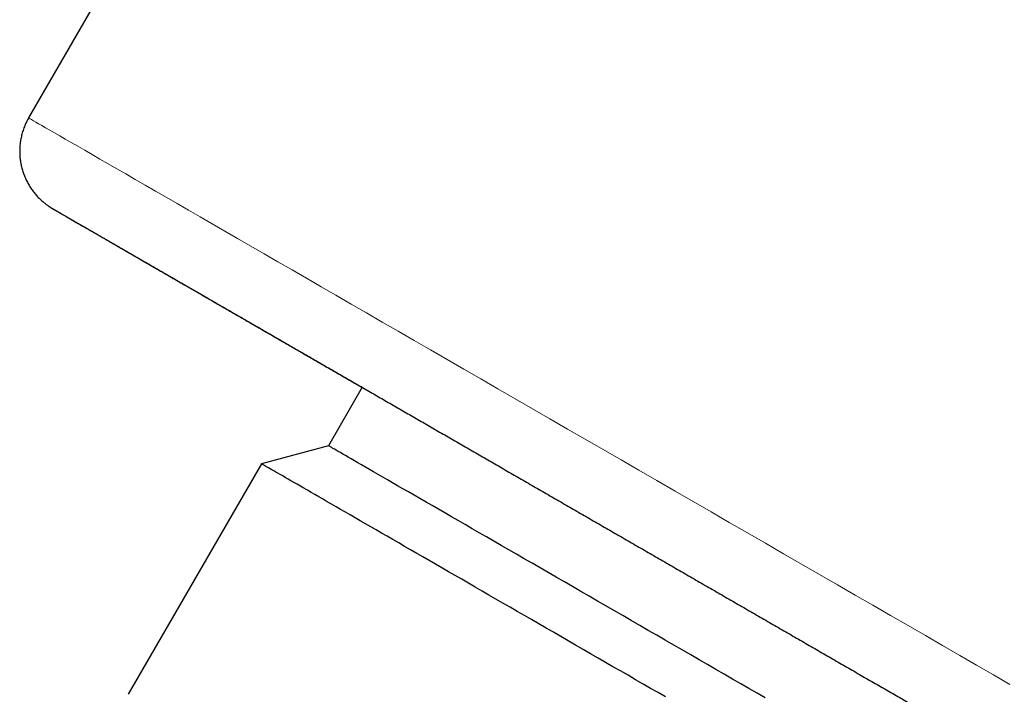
# Model space of a CAD drawing. Header units: millimetres. Extents: x 8 to 538, y 12 to 485.
# Tile 7 of 15: x 412 to 441, y 103 to 124. Entities that reach past the tile are written whole.
import ezdxf

# ---------------------------------------------------------------- set-up
doc = ezdxf.new("R2010")
doc.units = ezdxf.units.MM

msp = doc.modelspace()

# ---------------------------------------------------------------- linework, layer by layer
at = {"color": 7, "linetype": 'Continuous', "lineweight": 30}
for p, q in [((456.27, 197.437), (412.02, 120.794)), ((422.041, 112.701), (421.027, 110.946)), ((421.027, 110.946), (419.013, 110.406)), ((419.013, 110.406), (415.013, 103.478))]:
    msp.add_line(p, q, dxfattribs=at)
at = {"color": 8, "linetype": 'Continuous', "lineweight": 0, "flags": 128}
msp.add_lwpolyline([(412.02, 120.794), (412.021, 120.793), (412.036, 120.785), (412.064, 120.769), (412.106, 120.744), (412.163, 120.712), (412.234, 120.671), (412.319, 120.622), (412.418, 120.565), (412.531, 120.499), (412.658, 120.426), (412.799, 120.345), (412.953, 120.256), (413.121, 120.159), (413.303, 120.054), (413.497, 119.942), (413.706, 119.822), (413.927, 119.694), (414.161, 119.559), (414.408, 119.416), (414.667, 119.267), (414.939, 119.11), (415.223, 118.946), (415.52, 118.775), (415.828, 118.597), (416.148, 118.412), (416.479, 118.221), (416.821, 118.023), (417.174, 117.819), (417.538, 117.609), (417.913, 117.393), (418.297, 117.171), (418.692, 116.943), (419.096, 116.71), (419.51, 116.471), (419.933, 116.227), (420.364, 115.978), (420.804, 115.724), (421.253, 115.465), (421.709, 115.202), (422.173, 114.934), (422.644, 114.662), (423.122, 114.386), (423.607, 114.106), (424.098, 113.823), (424.595, 113.536), (425.098, 113.245), (425.606, 112.952), (426.118, 112.656), (426.636, 112.357), (427.158, 112.056), (427.683, 111.753), (428.212, 111.447), (428.744, 111.14), (429.279, 110.831), (429.817, 110.521), (430.356, 110.209), (430.897, 109.897), (431.44, 109.584), (431.983, 109.27), (432.527, 108.956), (433.071, 108.642), (433.615, 108.328), (434.159, 108.014), (434.701, 107.701), (435.242, 107.389), (435.782, 107.077), (436.319, 106.767), (436.854, 106.458), (437.386, 106.151), (437.916, 105.845), (438.441, 105.542), (438.963, 105.24), (439.48, 104.942), (439.993, 104.645), (440.501, 104.352), (441.004, 104.062), (441.501, 103.775)], dxfattribs=at)
at = {"color": 7, "linetype": 'Continuous', "lineweight": 30, "flags": 128}
for points in [[(422.022, 110.372), (421.913, 110.435), (421.81, 110.495), (421.712, 110.551), (421.621, 110.603), (421.537, 110.652), (421.458, 110.697), (421.387, 110.739), (421.321, 110.777), (421.262, 110.811), (421.21, 110.841), (421.164, 110.867), (421.125, 110.89), (421.092, 110.909), (421.066, 110.924), (421.047, 110.935), (421.034, 110.942), (421.028, 110.946), (421.027, 110.946)], [(431.154, 103.397), (430.929, 103.527), (430.704, 103.657), (430.479, 103.787), (430.253, 103.917), (430.028, 104.048), (429.802, 104.178), (429.576, 104.308), (429.351, 104.438), (429.126, 104.568), (428.901, 104.698), (428.677, 104.827), (428.454, 104.956), (428.231, 105.085), (428.009, 105.213), (427.787, 105.341), (427.567, 105.468), (427.348, 105.595), (427.13, 105.721), (426.913, 105.846), (426.697, 105.97), (426.483, 106.094), (426.27, 106.217), (426.059, 106.339), (425.849, 106.46), (425.642, 106.58), (425.436, 106.699), (425.232, 106.816), (425.03, 106.933), (424.83, 107.048), (424.632, 107.162), (424.437, 107.275), (424.244, 107.387), (424.053, 107.497), (423.865, 107.605), (423.679, 107.712), (423.496, 107.818), (423.316, 107.922), (423.139, 108.024), (422.965, 108.125), (422.793, 108.224), (422.625, 108.321), (422.459, 108.417), (422.297, 108.51), (422.138, 108.602), (421.982, 108.692), (421.83, 108.78), (421.681, 108.866), (421.536, 108.95), (421.394, 109.032), (421.256, 109.111), (421.122, 109.189), (420.991, 109.264), (420.864, 109.338), (420.741, 109.409), (420.621, 109.478), (420.506, 109.544), (420.395, 109.608), (420.288, 109.67), (420.184, 109.73), (420.085, 109.787), (419.99, 109.842), (419.9, 109.894), (419.813, 109.944), (419.731, 109.992), (419.653, 110.037), (419.579, 110.079), (419.51, 110.119), (419.446, 110.156), (419.385, 110.191), (419.329, 110.223), (419.278, 110.253), (419.231, 110.28), (419.189, 110.305), (419.151, 110.326), (419.117, 110.346), (419.089, 110.362), (419.065, 110.376), (419.045, 110.387), (419.03, 110.396), (419.02, 110.402), (419.014, 110.405), (419.013, 110.406)], [(434.146, 103.373), (433.904, 103.512), (433.661, 103.653), (433.416, 103.794), (433.169, 103.937), (432.92, 104.081), (432.67, 104.225), (432.418, 104.37), (432.166, 104.516), (431.912, 104.663), (431.658, 104.809), (431.403, 104.957), (431.148, 105.104), (430.892, 105.252), (430.636, 105.399), (430.381, 105.547), (430.126, 105.694), (429.871, 105.841), (429.617, 105.988), (429.363, 106.134), (429.111, 106.28), (428.86, 106.425), (428.61, 106.569), (428.362, 106.712), (428.115, 106.855), (427.87, 106.996), (427.627, 107.137), (427.386, 107.275), (427.148, 107.413), (426.912, 107.549), (426.679, 107.684), (426.448, 107.817), (426.221, 107.948), (425.997, 108.078), (425.776, 108.205), (425.558, 108.331), (425.344, 108.454), (425.134, 108.576), (424.927, 108.695), (424.725, 108.812), (424.527, 108.926), (424.333, 109.038), (424.143, 109.148), (423.959, 109.254), (423.778, 109.358), (423.603, 109.46), (423.432, 109.558), (423.267, 109.654), (423.107, 109.746), (422.952, 109.836), (422.802, 109.922), (422.658, 110.005), (422.519, 110.085), (422.386, 110.162), (422.259, 110.235), (422.138, 110.305), (422.022, 110.372)]]:
    msp.add_lwpolyline(points, dxfattribs=at)
at = {"color": 7, "linetype": 'Continuous', "lineweight": 30}
for points, knots in [([(412.02, 120.794), (412.009, 120.775), (411.985, 120.733), (411.952, 120.668), (411.92, 120.598), (411.891, 120.528), (411.864, 120.456), (411.84, 120.384), (411.819, 120.311), (411.801, 120.238), (411.786, 120.165), (411.773, 120.091), (411.764, 120.017), (411.757, 119.942), (411.753, 119.868), (411.751, 119.794), (411.753, 119.72), (411.757, 119.647), (411.764, 119.574), (411.773, 119.502), (411.785, 119.43), (411.799, 119.359), (411.816, 119.289), (411.836, 119.22), (411.857, 119.152), (411.881, 119.085), (411.907, 119.02), (411.936, 118.956), (411.966, 118.893), (411.998, 118.832), (412.032, 118.772), (412.068, 118.714), (412.106, 118.658), (412.144, 118.604), (412.185, 118.551), (412.226, 118.501), (412.268, 118.452), (412.311, 118.406), (412.355, 118.363), (412.399, 118.321), (412.442, 118.282), (412.485, 118.246), (412.527, 118.213), (412.566, 118.183), (412.601, 118.158), (412.63, 118.138), (412.653, 118.123), (412.671, 118.112), (412.685, 118.103), (412.696, 118.096), (412.705, 118.09), (412.712, 118.086), (412.718, 118.082), (412.724, 118.079), (412.728, 118.076), (412.732, 118.074), (412.736, 118.071), (412.739, 118.069), (412.743, 118.068), (412.746, 118.066), (412.749, 118.064), (412.755, 118.061), (412.762, 118.056), (412.773, 118.05), (412.786, 118.042), (412.802, 118.033), (412.82, 118.022), (412.841, 118.01), (412.864, 117.997), (412.89, 117.982), (412.918, 117.966), (412.949, 117.948), (412.982, 117.929), (413.018, 117.908), (413.056, 117.886), (413.097, 117.863), (413.14, 117.838), (413.186, 117.811), (413.234, 117.783), (413.285, 117.754), (413.338, 117.723), (413.394, 117.691), (413.452, 117.657), (413.513, 117.622), (413.576, 117.586), (413.642, 117.548), (413.71, 117.509), (413.78, 117.468), (413.853, 117.426), (413.928, 117.382), (414.006, 117.337), (414.086, 117.291), (414.169, 117.243), (414.254, 117.194), (414.341, 117.144), (414.431, 117.092), (414.523, 117.039), (414.617, 116.985), (414.713, 116.929), (414.812, 116.872), (414.914, 116.813), (415.017, 116.754), (415.123, 116.693), (415.231, 116.63), (415.341, 116.567), (415.453, 116.502), (415.568, 116.435), (415.685, 116.368), (415.804, 116.299), (415.925, 116.229), (416.048, 116.158), (416.173, 116.086), (416.301, 116.012), (416.43, 115.937), (416.562, 115.861), (416.696, 115.784), (416.831, 115.706), (416.969, 115.626), (417.109, 115.546), (417.251, 115.464), (417.394, 115.381), (417.54, 115.297), (417.687, 115.211), (417.837, 115.125), (417.988, 115.038), (418.141, 114.949), (418.296, 114.86), (418.453, 114.769), (418.612, 114.678), (418.772, 114.585), (418.934, 114.491), (419.098, 114.397), (419.264, 114.301), (419.431, 114.205), (419.6, 114.107), (419.771, 114.008), (419.943, 113.909), (420.117, 113.809), (420.292, 113.707), (420.469, 113.605), (420.648, 113.502), (420.828, 113.398), (421.009, 113.293), (421.192, 113.188), (421.376, 113.081), (421.562, 112.974), (421.749, 112.866), (421.908, 112.774), (422.005, 112.718), (422.039, 112.699)], [0, 0, 0, 0, 0.002595, 0.005575, 0.008545, 0.011507, 0.01446, 0.017404, 0.02034, 0.023267, 0.026185, 0.029095, 0.031995, 0.034886, 0.037767, 0.040639, 0.043501, 0.046353, 0.049195, 0.052025, 0.054845, 0.057652, 0.060447, 0.06323, 0.065998, 0.068752, 0.071491, 0.074213, 0.076918, 0.079604, 0.082269, 0.084913, 0.087531, 0.090123, 0.092686, 0.095215, 0.097706, 0.100155, 0.102556, 0.104899, 0.107175, 0.109367, 0.111451, 0.113381, 0.115075, 0.11645, 0.117511, 0.118333, 0.118993, 0.119552, 0.120059, 0.120556, 0.121077, 0.121654, 0.12233, 0.123159, 0.124209, 0.125581, 0.127431, 0.130016, 0.13382, 0.140006, 0.150927, 0.160908, 0.171513, 0.181744, 0.19183, 0.201847, 0.211827, 0.221785, 0.231729, 0.241664, 0.251592, 0.261516, 0.271436, 0.281354, 0.29127, 0.301184, 0.311097, 0.321009, 0.330921, 0.340831, 0.350742, 0.360651, 0.370561, 0.38047, 0.390378, 0.400287, 0.410195, 0.420103, 0.430011, 0.439919, 0.449827, 0.459734, 0.469642, 0.479549, 0.489457, 0.499364, 0.509271, 0.519179, 0.529086, 0.538993, 0.5489, 0.558807, 0.568714, 0.578621, 0.588528, 0.598435, 0.608342, 0.618248, 0.628155, 0.638062, 0.647969, 0.657876, 0.667783, 0.677689, 0.687596, 0.697503, 0.70741, 0.717316, 0.727223, 0.73713, 0.747036, 0.756943, 0.76685, 0.776756, 0.786663, 0.79657, 0.806476, 0.816383, 0.82629, 0.836196, 0.846103, 0.85601, 0.865916, 0.875823, 0.88573, 0.895636, 0.905543, 0.915449, 0.925356, 0.935263, 0.945169, 0.955076, 0.964982, 0.974889, 0.984796, 0.994702, 1, 1, 1, 1]), ([(412.761, 118.057), (412.761, 118.057), (412.761, 118.057), (412.763, 118.056), (412.767, 118.054), (412.773, 118.05), (412.782, 118.045), (412.794, 118.038), (412.809, 118.029), (412.827, 118.019), (412.847, 118.007), (412.87, 117.994), (412.896, 117.979), (412.924, 117.963), (412.955, 117.945), (412.988, 117.926), (413.024, 117.905), (413.062, 117.883), (413.103, 117.86), (413.147, 117.835), (413.193, 117.808), (413.241, 117.78), (413.292, 117.751), (413.345, 117.72), (413.401, 117.688), (413.46, 117.654), (413.521, 117.619), (413.584, 117.582), (413.65, 117.544), (413.718, 117.505), (413.789, 117.464), (413.862, 117.422), (413.938, 117.378), (414.016, 117.333), (414.096, 117.287), (414.179, 117.239), (414.264, 117.19), (414.351, 117.139), (414.441, 117.088), (414.533, 117.034), (414.628, 116.98), (414.725, 116.924), (414.824, 116.867), (414.925, 116.808), (415.029, 116.748), (415.135, 116.687), (415.243, 116.625), (415.353, 116.561), (415.466, 116.496), (415.581, 116.43), (415.698, 116.362), (415.817, 116.293), (415.938, 116.223), (416.062, 116.152), (416.187, 116.08), (416.315, 116.006), (416.445, 115.931), (416.577, 115.855), (416.711, 115.778), (416.847, 115.699), (416.984, 115.619), (417.124, 115.539), (417.266, 115.457), (417.41, 115.374), (417.556, 115.29), (417.704, 115.204), (417.853, 115.118), (418.005, 115.03), (418.158, 114.942), (418.313, 114.852), (418.47, 114.762), (418.629, 114.67), (418.79, 114.577), (418.952, 114.484), (419.116, 114.389), (419.282, 114.293), (419.45, 114.196), (419.619, 114.099), (419.789, 114), (419.962, 113.901), (420.136, 113.8), (420.311, 113.699), (420.489, 113.597), (420.667, 113.494), (420.847, 113.39), (421.029, 113.285), (421.212, 113.179), (421.396, 113.073), (421.582, 112.965), (421.77, 112.857), (421.958, 112.748), (422.148, 112.639), (422.339, 112.528), (422.532, 112.417), (422.726, 112.305), (422.921, 112.193), (423.117, 112.079), (423.314, 111.966), (423.513, 111.851), (423.712, 111.736), (423.913, 111.62), (424.115, 111.503), (424.318, 111.386), (424.521, 111.269), (424.726, 111.15), (424.932, 111.032), (425.139, 110.912), (425.346, 110.792), (425.555, 110.672), (425.764, 110.551), (425.974, 110.43), (426.185, 110.308), (426.396, 110.186), (426.609, 110.064), (426.822, 109.941), (427.036, 109.817), (427.25, 109.693), (427.465, 109.569), (427.68, 109.445), (427.897, 109.32), (428.113, 109.195), (428.33, 109.07), (428.548, 108.944), (428.766, 108.818), (428.984, 108.692), (429.203, 108.566), (429.423, 108.439), (429.642, 108.312), (429.862, 108.185), (430.082, 108.058), (430.302, 107.931), (430.523, 107.804), (430.743, 107.676), (430.964, 107.549), (431.185, 107.421), (431.406, 107.294), (431.627, 107.166), (431.848, 107.039), (432.069, 106.911), (432.29, 106.783), (432.511, 106.656), (432.732, 106.528), (432.953, 106.401), (433.174, 106.273), (433.394, 106.146), (433.614, 106.019), (433.834, 105.892), (434.054, 105.765), (434.273, 105.638), (434.492, 105.512), (434.711, 105.386), (434.929, 105.26), (435.147, 105.134), (435.365, 105.008), (435.582, 104.883), (435.798, 104.758), (436.014, 104.633), (436.229, 104.509), (436.444, 104.385), (436.658, 104.261), (436.872, 104.138), (437.084, 104.015), (437.296, 103.893), (437.508, 103.771), (437.718, 103.649), (437.928, 103.528), (438.137, 103.408), (438.345, 103.287), (438.552, 103.168), (438.759, 103.049), (438.964, 102.93), (439.168, 102.812), (439.372, 102.695), (439.574, 102.578), (439.776, 102.462), (439.976, 102.346), (440.175, 102.231), (440.373, 102.117), (440.57, 102.003), (440.766, 101.89), (440.96, 101.778), (441.153, 101.666), (441.345, 101.555), (441.536, 101.445), (441.726, 101.336), (441.914, 101.227), (442.1, 101.119), (442.286, 101.012), (442.47, 100.906), (442.652, 100.801), (442.833, 100.696), (443.013, 100.592), (443.191, 100.49), (443.367, 100.388), (443.542, 100.287), (443.716, 100.187), (443.887, 100.087), (444.057, 99.989), (444.226, 99.892), (444.393, 99.796), (444.558, 99.7), (444.721, 99.606), (444.883, 99.513), (445.043, 99.42), (445.201, 99.329), (445.357, 99.239), (445.512, 99.149), (445.664, 99.061), (445.815, 98.974), (445.964, 98.888), (446.111, 98.803), (446.256, 98.72), (446.399, 98.637), (446.54, 98.556), (446.679, 98.475), (446.816, 98.396), (446.952, 98.318), (447.085, 98.241), (447.213, 98.167), (447.305, 98.114), (447.375, 98.073), (447.448, 98.032), (447.553, 97.97), (447.677, 97.899), (447.798, 97.829), (447.917, 97.76), (448.034, 97.693), (448.149, 97.627), (448.261, 97.562), (448.371, 97.498), (448.479, 97.436), (448.585, 97.375), (448.689, 97.315), (448.79, 97.256), (448.889, 97.199), (448.986, 97.143), (449.08, 97.089), (449.172, 97.036), (449.262, 96.984), (449.349, 96.933), (449.434, 96.884), (449.517, 96.836), (449.597, 96.79), (449.675, 96.745), (449.75, 96.702), (449.823, 96.659), (449.894, 96.619), (449.962, 96.579), (450.028, 96.541), (450.091, 96.505), (450.152, 96.47), (450.21, 96.436), (450.266, 96.404), (450.319, 96.373), (450.37, 96.344), (450.419, 96.316), (450.464, 96.289), (450.508, 96.264), (450.549, 96.24), (450.587, 96.218), (450.623, 96.198), (450.656, 96.179), (450.686, 96.161), (450.714, 96.145), (450.74, 96.13), (450.763, 96.117), (450.783, 96.105), (450.801, 96.095), (450.816, 96.086), (450.828, 96.079), (450.838, 96.073), (450.844, 96.07), (450.847, 96.068), (450.847, 96.068), (450.847, 96.068)], [0, 0, 0, 0, 0.000687, 0.002708, 0.005289, 0.008348, 0.011721, 0.015262, 0.018889, 0.022559, 0.026254, 0.029962, 0.033679, 0.037401, 0.041127, 0.044856, 0.048586, 0.052318, 0.05605, 0.059784, 0.063518, 0.067252, 0.070987, 0.074722, 0.078458, 0.082193, 0.085929, 0.089665, 0.093401, 0.097138, 0.100874, 0.10461, 0.108347, 0.112083, 0.11582, 0.119556, 0.123293, 0.12703, 0.130766, 0.134503, 0.13824, 0.141977, 0.145713, 0.14945, 0.153187, 0.156924, 0.160661, 0.164398, 0.168135, 0.171871, 0.175608, 0.179345, 0.183082, 0.186819, 0.190556, 0.194293, 0.19803, 0.201767, 0.205504, 0.209241, 0.212978, 0.216715, 0.220452, 0.224189, 0.227926, 0.231663, 0.2354, 0.239137, 0.242874, 0.246611, 0.250348, 0.254085, 0.257822, 0.261559, 0.265296, 0.269033, 0.27277, 0.276507, 0.280244, 0.283981, 0.287718, 0.291455, 0.295192, 0.298929, 0.302666, 0.306403, 0.31014, 0.313877, 0.317614, 0.321351, 0.325088, 0.328825, 0.332562, 0.336299, 0.340037, 0.343774, 0.347511, 0.351248, 0.354985, 0.358722, 0.362459, 0.366196, 0.369933, 0.37367, 0.377407, 0.381144, 0.384881, 0.388618, 0.392355, 0.396092, 0.399829, 0.403566, 0.407303, 0.41104, 0.414777, 0.418514, 0.422252, 0.425989, 0.429726, 0.433463, 0.4372, 0.440937, 0.444674, 0.448411, 0.452148, 0.455885, 0.459622, 0.463359, 0.467096, 0.470833, 0.47457, 0.478307, 0.482044, 0.485781, 0.489518, 0.493255, 0.496993, 0.50073, 0.504467, 0.508204, 0.511941, 0.515678, 0.519415, 0.523152, 0.526889, 0.530626, 0.534363, 0.5381, 0.541837, 0.545574, 0.549311, 0.553048, 0.556785, 0.560522, 0.564259, 0.567996, 0.571734, 0.575471, 0.579208, 0.582945, 0.586682, 0.590419, 0.594156, 0.597893, 0.60163, 0.605367, 0.609104, 0.612841, 0.616578, 0.620315, 0.624052, 0.627789, 0.631526, 0.635263, 0.639, 0.642737, 0.646474, 0.650211, 0.653949, 0.657686, 0.661423, 0.66516, 0.668897, 0.672634, 0.676371, 0.680108, 0.683845, 0.687582, 0.691319, 0.695056, 0.698793, 0.70253, 0.706267, 0.710004, 0.713741, 0.717478, 0.721215, 0.724952, 0.728689, 0.732426, 0.736163, 0.7399, 0.743637, 0.747374, 0.751111, 0.754848, 0.758585, 0.762322, 0.766059, 0.769796, 0.773533, 0.77727, 0.781007, 0.784744, 0.788481, 0.792218, 0.795955, 0.799692, 0.803429, 0.806969, 0.807643, 0.80961, 0.813347, 0.817084, 0.820821, 0.824558, 0.828295, 0.832031, 0.835768, 0.839505, 0.843242, 0.846979, 0.850716, 0.854453, 0.85819, 0.861926, 0.865663, 0.8694, 0.873137, 0.876873, 0.88061, 0.884347, 0.888083, 0.89182, 0.895557, 0.899293, 0.90303, 0.906766, 0.910502, 0.914238, 0.917974, 0.92171, 0.925446, 0.929182, 0.932917, 0.936652, 0.940387, 0.944122, 0.947856, 0.951589, 0.955322, 0.959053, 0.962784, 0.966512, 0.970238, 0.97396, 0.977676, 0.981384, 0.985077, 0.988744, 0.992363, 0.995469, 0.998128, 1, 1, 1, 1])]:
    msp.add_open_spline(points, degree=3, knots=knots, dxfattribs=at)

doc.saveas('drawing.dxf')
